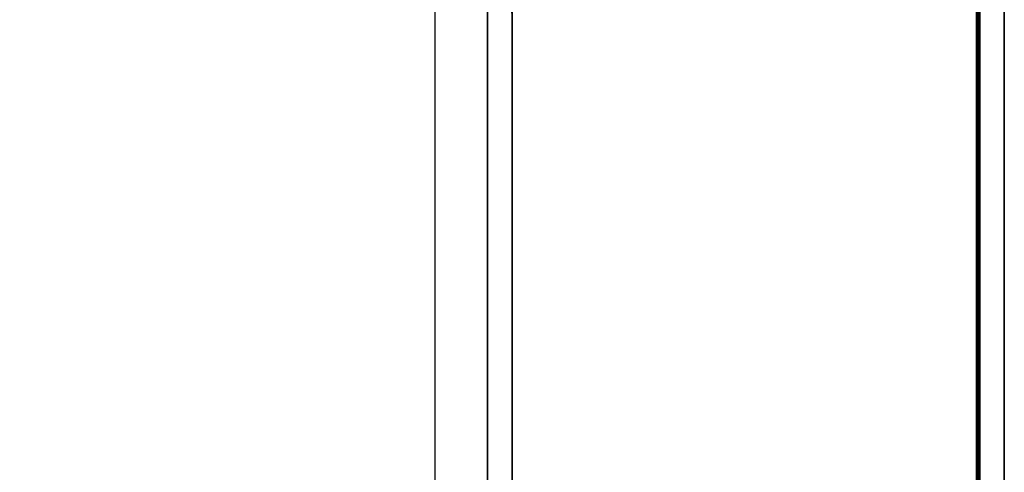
# Model space of a CAD drawing. Extents: x -1808 to 814, y 59 to 2017.
# Tile 50 of 52: x 654 to 814, y 1838 to 1912. Entities that reach past the tile are written whole.
import ezdxf

# ---------------------------------------------------------------- set-up
doc = ezdxf.new("R2010")
doc.units = 0
for name, color, linetype in [('LIVELLO_02', 192, 'CONTINUOUS'), ('LIVELLO_03', 5, 'CONTINUOUS'), ('PREDEFINITO', 7, 'CONTINUOUS')]:
    doc.layers.add(name, color=color, linetype=linetype)

msp = doc.modelspace()

# ---------------------------------------------------------------- linework, layer by layer
at = {"layer": 'LIVELLO_02'}
for p, q in [((809.5, 1912, 292), (809.46, 1914.58, 292)), ((809.46, 1914.58, 300), (809.5, 1912, 300)), ((809.75, 1912, 292.25), (809.71, 1914.59, 292.25)), ((809.71, 1914.59, 299.75), (809.75, 1912, 299.75)), ((809.96, 1914.59, 299.5), (810, 1912, 299.5)), ((810, 1912, 292.5), (809.96, 1914.59, 292.5)), ((809.96, 1914.59, 296), (810, 1912, 296)), ((809.5, 1422, 292), (809.5, 1912, 292)), ((809.5, 1912, 300), (809.5, 1422, 300)), ((809.5, 1912, 292), (810, 1912, 292.5)), ((810, 1912, 299.5), (809.5, 1912, 300)), ((809.75, 1422, 292.25), (809.75, 1912, 292.25)), ((809.75, 1912, 299.75), (809.75, 1422, 299.75)), ((810, 1912, 299.5), (810, 1422, 299.5)), ((810, 1422, 292.5), (810, 1912, 292.5)), ((810, 1912, 296), (810, 1422, 296)), ((810, 1912, 292.5), (810, 1912, 299.5))]:
    msp.add_line(p, q, dxfattribs=at)
at = {"layer": 'LIVELLO_03'}
for p, q in [((729.96, 1914.59), (730, 1912)), ((729.96, 1914.59, 25), (730, 1912, 25)), ((730, 1912, 12.5), (729.96, 1914.59, 12.5)), ((734, 1912), (733.95, 1914.73)), ((734, 1912, 25), (733.95, 1914.73, 25)), ((733.95, 1914.73, 12.5), (734, 1912, 12.5)), ((809.96, 1914.59, 275), (810, 1912, 275)), ((809.96, 1914.59, 300), (810, 1912, 300)), ((810, 1912, 287.5), (809.96, 1914.59, 287.5)), ((814, 1912, 275), (813.95, 1914.73, 275)), ((814, 1912, 300), (813.95, 1914.73, 300)), ((813.95, 1914.73, 287.5), (814, 1912, 287.5)), ((730, 1912), (730, 1422)), ((730, 1912, 25), (730, 1422, 25)), ((730, 1422, 12.5), (730, 1912, 12.5)), ((730, 1912), (730, 1912, 25)), ((734, 1422), (734, 1912)), ((734, 1422, 25), (734, 1912, 25)), ((734, 1912, 12.5), (734, 1422, 12.5)), ((734, 1912), (734, 1912, 25)), ((810, 1912, 275), (810, 1422, 275)), ((810, 1912, 300), (810, 1422, 300)), ((810, 1422, 287.5), (810, 1912, 287.5)), ((810, 1912, 275), (810, 1912, 300)), ((814, 1422, 275), (814, 1912, 275)), ((814, 1422, 300), (814, 1912, 300)), ((814, 1912, 287.5), (814, 1422, 287.5)), ((814, 1912, 275), (814, 1912, 300))]:
    msp.add_line(p, q, dxfattribs=at)
at = {"layer": 'PREDEFINITO'}
for p, q in [((721.5, 1317, 300), (721.5, 2017, 300)), ((730, 1422), (730, 1912)), ((734, 1422), (734, 1912)), ((810, 1422, 275), (810, 1912, 275)), ((814, 1422, 275), (814, 1912, 275))]:
    msp.add_line(p, q, dxfattribs=at)
for centre in [(654, 1912), (734, 1912, 275)]:
    msp.add_arc(centre, 80, 0, 90, dxfattribs=at)

doc.saveas('drawing.dxf')
